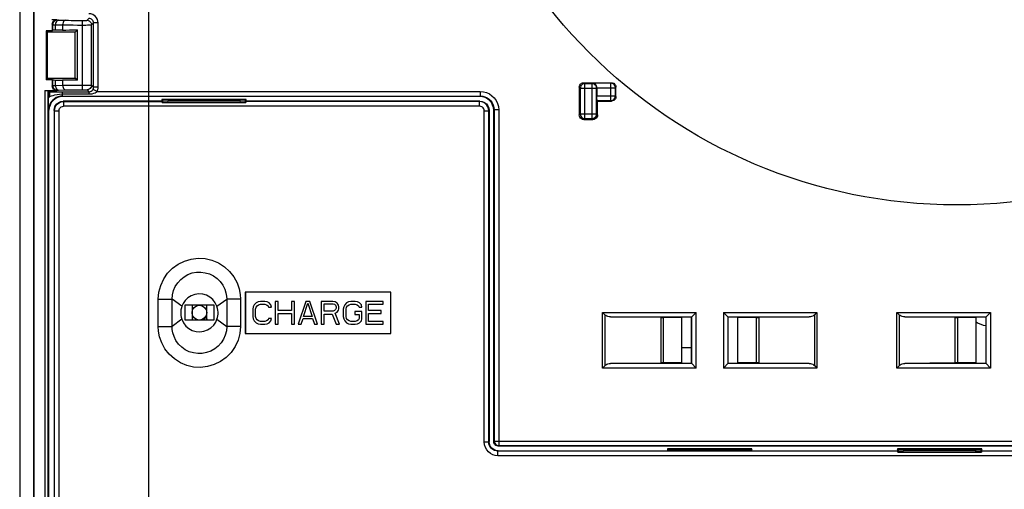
# Model space of a CAD drawing. Extents: x 0 to 420, y 0 to 297.
# Tile 73 of 86: x 259 to 294, y 191 to 208. Entities that reach past the tile are written whole.
import ezdxf

# ---------------------------------------------------------------- set-up
doc = ezdxf.new("R2010")
doc.units = 0
doc.header["$LTSCALE"] = 23.1
doc.layers.get('0').update_dxf_attribs({"linetype": 'CONTINUOUS'})
for name, color, linetype in [('ALL_AXIS', 7, 'CONTINUOUS'), ('ALL_CURVE', 7, 'CONTINUOUS'), ('ALL_DIM', 7, 'CONTINUOUS'), ('ALL_FEATURES', 7, 'CONTINUOUS'), ('LAY0001', 7, 'CONTINUOUS')]:
    doc.layers.add(name, color=color, linetype=linetype)
doc.dimstyles.get("Standard").update_dxf_attribs({"dimtxt": 2.5, "dimasz": 2.5, "dimexe": 1.25, "dimexo": 0.625, "dimtad": 1, "dimcen": 2.5, "dimazin": 3, "dimtfac": 1, "dimtmove": 0, "dimatfit": 3})

# ---------------------------------------------------------------- blocks, each defined once
blk = doc.blocks.new('_OPEN')
at = {"color": 0, "linetype": 'BYBLOCK'}
for p, q in [((0, 0), (-1, 0.25)), ((-1, -0.25), (0, 0)), ((-1, 0), (0, 0))]:
    blk.add_line(p, q, dxfattribs=at)
blk = doc.blocks.new('*D13')
at = {"layer": 'ALL_DIM', "color": 2, "linetype": 'CONTINUOUS'}
for p, q in [((273.395, 225.805), (244.147, 225.805)), ((245.147, 225.805), (245.147, 192.971)), ((245.147, 160.138), (245.147, 192.971)), ((259.256, 160.138), (244.147, 160.138))]:
    blk.add_line(p, q, dxfattribs=at)
at = {"layer": 'ALL_DIM', "color": 2, "linetype": 'CONTINUOUS', "xscale": 2, "yscale": 2, "zscale": 2}
for p, rotation in [((245.147, 225.805), 90), ((245.147, 160.138), 270)]:
    blk.add_blockref('_OPEN', p, dxfattribs=dict(at, rotation=rotation))
blk = doc.blocks.new('*D14')
at = {"layer": 'ALL_DIM', "color": 2, "linetype": 'CONTINUOUS'}
for p, q in [((263.423, 164.305), (263.423, 268.448)), ((276.29, 228.7), (276.29, 268.448)), ((263.423, 267.448), (250.425, 267.448)), ((250.425, 267.448), (269.856, 267.448)), ((281.29, 267.448), (269.856, 267.448)), ((276.29, 267.448), (281.29, 267.448))]:
    blk.add_line(p, q, dxfattribs=at)
at = {"layer": 'ALL_DIM', "color": 2, "linetype": 'CONTINUOUS', "xscale": 2, "yscale": 2, "zscale": 2}
blk.add_blockref('_OPEN', (263.423, 267.448), dxfattribs=at)
at = {"layer": 'ALL_DIM', "color": 2, "linetype": 'CONTINUOUS', "xscale": 2, "yscale": 2, "zscale": 2, "rotation": 180}
blk.add_blockref('_OPEN', (276.29, 267.448), dxfattribs=at)
blk = doc.blocks.new('*D24')
at = {"layer": 'ALL_DIM', "color": 2, "linetype": 'CONTINUOUS'}
for p, q in [((251.704, 184.565), (251.704, 195.597)), ((251.704, 195.597), (251.704, 181.701)), ((290.962, 184.565), (250.704, 184.565)), ((251.704, 173.838), (251.704, 181.701)), ((268.223, 178.838), (250.704, 178.838)), ((251.704, 178.838), (251.704, 173.838))]:
    blk.add_line(p, q, dxfattribs=at)
at = {"layer": 'ALL_DIM', "color": 2, "linetype": 'CONTINUOUS', "xscale": 2, "yscale": 2, "zscale": 2}
for p, rotation in [((251.704, 184.565), 270), ((251.704, 178.838), 90)]:
    blk.add_blockref('_OPEN', p, dxfattribs=dict(at, rotation=rotation))

msp = doc.modelspace()

# ---------------------------------------------------------------- linework, layer by layer
at = {"color": 2, "linetype": 'CONTINUOUS'}
msp.add_circle((292.715, 220.229), 18.855, dxfattribs=at)
at = {"layer": 'ALL_AXIS', "color": 7, "linetype": 'CONTINUOUS'}
for p, q in [((264.99, 197.738), (264.99, 197.205)), ((265.523, 197.738), (264.99, 197.738)), ((265.523, 197.205), (265.523, 197.738)), ((264.99, 197.205), (265.523, 197.205))]:
    msp.add_line(p, q, dxfattribs=at)
msp.add_circle((265.256, 197.471), 0.267, dxfattribs=at)
at = {"layer": 'ALL_CURVE', "color": 4, "linetype": 'CONTINUOUS'}
msp.add_circle((265.481, 197.246), 0.0417, dxfattribs=at)
at = {"layer": 'ALL_FEATURES', "color": 7, "linetype": 'CONTINUOUS'}
for p, q in [((259.248, 256.942), (259.248, 172.48)), ((259.256, 256.948), (259.256, 172.305)), ((258.756, 161.64), (258.756, 256.465)), ((260.09, 208.088), (259.904, 208.088)), ((259.923, 207.921), (259.923, 207.688)), ((260.297, 207.712), (260.036, 207.708)), ((260.756, 207.638), (260.835, 207.717)), ((260.835, 205.893), (260.835, 207.717)), ((259.706, 207.688), (259.706, 205.921)), ((259.706, 207.688), (259.741, 207.638)), ((259.923, 207.688), (259.706, 207.688)), ((259.741, 207.638), (259.741, 205.971)), ((260.756, 207.638), (259.741, 207.638)), ((259.923, 207.688), (259.939, 207.704)), ((260.756, 205.971), (260.756, 207.638)), ((259.706, 205.921), (259.741, 205.971)), ((259.741, 205.971), (260.756, 205.971)), ((260.835, 205.893), (260.756, 205.971)), ((259.706, 205.921), (259.923, 205.921)), ((259.923, 205.921), (259.923, 205.688)), ((259.923, 205.921), (259.939, 205.906)), ((260.036, 205.902), (260.297, 205.897)), ((279.023, 205.638), (279.023, 204.638)), ((279.19, 205.805), (280.19, 205.805)), ((279.667, 205.615), (279.667, 205.325)), ((280.356, 205.305), (280.356, 205.638)), ((259.658, 205.521), (260.09, 205.521)), ((259.758, 205.52), (259.79, 205.474)), ((259.792, 205.258), (259.792, 205.308)), ((260.188, 205.473), (260.293, 205.473)), ((275.423, 205.305), (260.304, 205.305)), ((263.923, 205.131), (260.323, 205.131)), ((263.896, 205.199), (263.896, 205.131)), ((263.896, 205.199), (263.923, 205.171)), ((266.95, 205.199), (263.896, 205.199)), ((263.923, 205.099), (263.91, 205.086)), ((263.91, 205.086), (266.937, 205.086)), ((263.923, 205.131), (263.911, 205.12)), ((263.923, 205.171), (263.923, 205.099)), ((266.923, 205.171), (263.923, 205.171)), ((264.122, 205.131), (264.093, 205.102)), ((264.122, 205.171), (264.122, 205.131)), ((266.724, 205.131), (264.122, 205.131)), ((266.724, 205.171), (266.724, 205.131)), ((266.724, 205.131), (266.754, 205.102)), ((266.923, 205.131), (266.922, 205.099)), ((266.95, 205.199), (266.923, 205.171)), ((266.923, 205.131), (266.923, 205.171)), ((266.935, 205.12), (266.923, 205.131)), ((275.423, 205.131), (266.923, 205.131)), ((266.937, 205.086), (266.923, 205.099)), ((266.95, 205.131), (266.95, 205.199)), ((279.69, 205.138), (279.669, 205.159)), ((279.69, 204.638), (279.69, 205.138)), ((279.69, 205.138), (280.19, 205.138)), ((259.804, 189.971), (259.804, 204.805)), ((259.99, 204.798), (259.99, 174.076)), ((275.756, 204.798), (275.756, 192.798)), ((275.923, 192.805), (275.923, 204.805)), ((279.19, 204.471), (279.523, 204.471)), ((266.92, 198.218), (266.92, 196.712)), ((272.193, 198.218), (266.92, 198.218)), ((266.923, 198.215), (266.923, 196.715)), ((272.19, 198.215), (266.923, 198.215)), ((272.19, 196.715), (272.19, 198.215)), ((272.193, 196.712), (272.193, 198.218)), ((264.723, 197.738), (264.723, 197.205)), ((264.99, 197.738), (264.723, 197.738)), ((265.79, 197.738), (265.523, 197.738)), ((265.79, 197.205), (265.79, 197.738)), ((267.242, 197.757), (267.207, 197.686)), ((267.311, 197.828), (267.242, 197.757)), ((267.381, 197.864), (267.311, 197.828)), ((267.311, 197.669), (267.346, 197.722)), ((267.346, 197.722), (267.398, 197.757)), ((267.468, 197.881), (267.381, 197.864)), ((267.398, 197.757), (267.468, 197.775)), ((267.624, 197.881), (267.468, 197.881)), ((267.468, 197.775), (267.624, 197.775)), ((267.711, 197.864), (267.624, 197.881)), ((267.624, 197.775), (267.693, 197.757)), ((267.693, 197.757), (267.745, 197.722)), ((267.78, 197.828), (267.711, 197.864)), ((267.745, 197.722), (267.763, 197.669)), ((267.85, 197.757), (267.78, 197.828)), ((267.867, 197.669), (267.85, 197.757)), ((268.006, 197.881), (268.006, 197.048)), ((268.11, 197.881), (268.006, 197.881)), ((268.11, 197.545), (268.11, 197.881)), ((268.596, 197.881), (268.596, 197.545)), ((268.7, 197.881), (268.596, 197.881)), ((268.7, 197.048), (268.7, 197.881)), ((269.117, 197.881), (268.839, 197.048)), ((269.03, 197.332), (269.186, 197.811)), ((269.256, 197.881), (269.117, 197.881)), ((269.186, 197.811), (269.343, 197.332)), ((269.534, 197.048), (269.256, 197.881)), ((269.672, 197.881), (269.672, 197.048)), ((270.089, 197.881), (269.672, 197.881)), ((269.777, 197.527), (269.777, 197.793)), ((269.777, 197.793), (270.106, 197.793)), ((270.176, 197.864), (270.089, 197.881)), ((270.106, 197.793), (270.159, 197.775)), ((270.159, 197.775), (270.193, 197.74)), ((270.245, 197.811), (270.176, 197.864)), ((270.193, 197.74), (270.211, 197.686)), ((270.297, 197.74), (270.245, 197.811)), ((270.315, 197.686), (270.297, 197.74)), ((270.523, 197.757), (270.488, 197.686)), ((270.593, 197.828), (270.523, 197.757)), ((270.662, 197.864), (270.593, 197.828)), ((270.593, 197.669), (270.627, 197.722)), ((270.627, 197.722), (270.679, 197.757)), ((270.749, 197.881), (270.662, 197.864)), ((270.679, 197.757), (270.749, 197.775)), ((270.905, 197.881), (270.749, 197.881)), ((270.749, 197.775), (270.905, 197.775)), ((270.992, 197.864), (270.905, 197.881)), ((270.905, 197.775), (270.975, 197.757)), ((270.975, 197.757), (271.027, 197.722)), ((271.061, 197.828), (270.992, 197.864)), ((271.027, 197.722), (271.044, 197.669)), ((271.131, 197.757), (271.061, 197.828)), ((271.148, 197.669), (271.131, 197.757)), ((271.287, 197.881), (271.287, 197.048)), ((271.912, 197.881), (271.287, 197.881)), ((271.391, 197.545), (271.391, 197.775)), ((271.391, 197.775), (271.912, 197.775)), ((271.912, 197.775), (271.912, 197.881)), ((267.207, 197.686), (267.19, 197.598)), ((267.19, 197.598), (267.19, 197.332)), ((267.294, 197.598), (267.311, 197.669)), ((267.294, 197.332), (267.294, 197.598)), ((267.763, 197.669), (267.867, 197.669)), ((268.596, 197.545), (268.11, 197.545)), ((268.11, 197.048), (268.11, 197.438)), ((268.11, 197.438), (268.596, 197.438)), ((268.596, 197.438), (268.596, 197.048)), ((270.106, 197.527), (269.777, 197.527)), ((269.777, 197.048), (269.777, 197.42)), ((269.777, 197.42), (270.072, 197.42)), ((270.072, 197.42), (270.211, 197.048)), ((270.159, 197.545), (270.106, 197.527)), ((270.193, 197.58), (270.159, 197.545)), ((270.176, 197.456), (270.245, 197.491)), ((270.332, 197.048), (270.176, 197.456)), ((270.211, 197.633), (270.193, 197.58)), ((270.211, 197.686), (270.211, 197.633)), ((270.245, 197.491), (270.297, 197.562)), ((270.297, 197.562), (270.315, 197.615)), ((270.315, 197.615), (270.315, 197.686)), ((270.488, 197.686), (270.471, 197.598)), ((270.471, 197.598), (270.471, 197.332)), ((270.575, 197.598), (270.593, 197.669)), ((270.575, 197.332), (270.575, 197.598)), ((270.888, 197.509), (270.888, 197.403)), ((271.148, 197.509), (270.888, 197.509)), ((270.888, 197.403), (271.044, 197.403)), ((271.044, 197.669), (271.148, 197.669)), ((271.044, 197.403), (271.044, 197.261)), ((271.148, 197.243), (271.148, 197.509)), ((271.843, 197.545), (271.391, 197.545)), ((271.391, 197.154), (271.391, 197.438)), ((271.391, 197.438), (271.843, 197.438)), ((271.843, 197.438), (271.843, 197.545)), ((279.967, 197.385), (279.871, 197.48)), ((283.09, 197.305), (283.265, 197.48)), ((284.248, 197.48), (284.423, 197.305)), ((287.546, 197.385), (287.642, 197.48)), ((290.634, 197.385), (290.538, 197.48)), ((293.756, 197.305), (293.932, 197.48)), ((264.723, 197.205), (264.99, 197.205)), ((265.523, 197.205), (265.79, 197.205)), ((267.19, 197.332), (267.207, 197.243)), ((267.207, 197.243), (267.242, 197.172)), ((267.242, 197.172), (267.311, 197.101)), ((267.311, 197.261), (267.294, 197.332)), ((267.346, 197.208), (267.311, 197.261)), ((267.311, 197.101), (267.381, 197.066)), ((267.398, 197.172), (267.346, 197.208)), ((267.381, 197.066), (267.468, 197.048)), ((267.468, 197.154), (267.398, 197.172)), ((267.624, 197.154), (267.468, 197.154)), ((267.468, 197.048), (267.624, 197.048)), ((267.693, 197.172), (267.624, 197.154)), ((267.624, 197.048), (267.711, 197.066)), ((267.745, 197.208), (267.693, 197.172)), ((267.711, 197.066), (267.78, 197.101)), ((267.763, 197.261), (267.745, 197.208)), ((267.867, 197.261), (267.763, 197.261)), ((267.78, 197.101), (267.85, 197.172)), ((267.85, 197.172), (267.867, 197.261)), ((268.006, 197.048), (268.11, 197.048)), ((268.596, 197.048), (268.7, 197.048)), ((268.839, 197.048), (268.943, 197.048)), ((268.943, 197.048), (269.013, 197.261)), ((269.013, 197.261), (269.36, 197.261)), ((269.343, 197.332), (269.03, 197.332)), ((269.36, 197.261), (269.429, 197.048)), ((269.429, 197.048), (269.534, 197.048)), ((269.672, 197.048), (269.777, 197.048)), ((270.211, 197.048), (270.332, 197.048)), ((270.471, 197.332), (270.488, 197.243)), ((270.488, 197.243), (270.523, 197.172)), ((270.523, 197.172), (270.593, 197.101)), ((270.593, 197.261), (270.575, 197.332)), ((270.627, 197.208), (270.593, 197.261)), ((270.593, 197.101), (270.662, 197.066)), ((270.679, 197.172), (270.627, 197.208)), ((270.662, 197.066), (270.749, 197.048)), ((270.749, 197.154), (270.679, 197.172)), ((270.905, 197.154), (270.749, 197.154)), ((270.749, 197.048), (270.905, 197.048)), ((270.975, 197.172), (270.905, 197.154)), ((270.905, 197.048), (270.992, 197.066)), ((271.027, 197.208), (270.975, 197.172)), ((270.992, 197.066), (271.061, 197.101)), ((271.044, 197.261), (271.027, 197.208)), ((271.061, 197.101), (271.131, 197.172)), ((271.131, 197.172), (271.148, 197.243)), ((271.287, 197.048), (271.912, 197.048)), ((271.912, 197.154), (271.391, 197.154)), ((271.912, 197.048), (271.912, 197.154)), ((281.976, 197.291), (280.158, 197.314)), ((282.743, 197.291), (282.072, 197.291)), ((282.756, 197.305), (282.743, 197.291)), ((282.743, 195.652), (282.743, 197.291)), ((283.09, 197.305), (282.756, 197.305)), ((283.09, 197.305), (283.09, 195.638)), ((284.423, 195.638), (284.423, 197.305)), ((284.756, 197.305), (284.423, 197.305)), ((284.756, 197.305), (284.77, 197.291)), ((284.77, 195.652), (284.77, 197.291)), ((285.441, 197.291), (284.77, 197.291)), ((287.355, 197.314), (285.537, 197.291)), ((292.643, 197.291), (290.825, 197.314)), ((293.409, 197.291), (292.738, 197.291)), ((293.409, 197.291), (293.423, 197.305)), ((293.409, 195.652), (293.409, 197.291)), ((293.756, 197.305), (293.423, 197.305)), ((293.756, 197.305), (293.756, 195.638)), ((266.92, 196.712), (272.193, 196.712)), ((266.923, 196.715), (272.19, 196.715)), ((280.158, 195.629), (281.976, 195.652)), ((282.743, 195.652), (282.072, 195.652)), ((282.756, 195.638), (282.743, 195.652)), ((282.756, 195.638), (283.09, 195.638)), ((283.09, 195.638), (283.265, 195.463)), ((284.248, 195.463), (284.423, 195.638)), ((284.423, 195.638), (284.756, 195.638)), ((284.756, 195.638), (284.77, 195.652)), ((285.441, 195.652), (284.77, 195.652)), ((285.537, 195.652), (287.355, 195.629)), ((292.643, 195.652), (290.825, 195.629)), ((293.409, 195.652), (292.738, 195.652)), ((293.409, 195.652), (293.423, 195.638)), ((293.423, 195.638), (293.756, 195.638)), ((293.756, 195.638), (293.932, 195.463)), ((279.967, 195.558), (279.871, 195.463)), ((287.546, 195.558), (287.642, 195.463)), ((290.634, 195.558), (290.538, 195.463)), ((330.543, 192.638), (276.09, 192.638)), ((276.09, 192.465), (290.59, 192.465)), ((282.229, 192.532), (282.256, 192.505)), ((282.229, 192.532), (282.229, 192.465)), ((285.284, 192.532), (282.229, 192.532)), ((282.256, 192.505), (282.256, 192.465)), ((285.256, 192.505), (282.256, 192.505)), ((285.284, 192.532), (285.256, 192.505)), ((285.256, 192.465), (285.256, 192.505)), ((285.284, 192.465), (285.284, 192.532)), ((293.617, 192.532), (290.562, 192.532)), ((290.59, 192.505), (290.562, 192.532)), ((290.562, 192.532), (290.562, 192.465)), ((290.59, 192.433), (290.576, 192.419)), ((290.576, 192.419), (293.603, 192.419)), ((290.59, 192.465), (290.578, 192.453)), ((293.59, 192.505), (290.59, 192.505)), ((290.59, 192.505), (290.59, 192.433)), ((290.788, 192.465), (290.759, 192.436)), ((290.788, 192.505), (290.788, 192.465)), ((293.391, 192.465), (290.788, 192.465)), ((293.391, 192.505), (293.391, 192.465)), ((293.391, 192.465), (293.42, 192.436)), ((293.59, 192.465), (293.588, 192.433)), ((293.617, 192.532), (293.59, 192.505)), ((293.59, 192.465), (293.59, 192.505)), ((293.59, 192.465), (325.59, 192.465)), ((293.602, 192.453), (293.59, 192.465)), ((293.603, 192.419), (293.59, 192.433)), ((293.617, 192.465), (293.617, 192.532))]:
    msp.add_line(p, q, dxfattribs=at)
at = {"layer": 'ALL_FEATURES', "color": 9, "linetype": 'CONTINUOUS'}
for p, q in [((260.09, 208.088), (260.105, 208.073)), ((260.154, 208.071), (260.415, 208.066)), ((261.183, 208.065), (261.254, 208.135)), ((259.923, 207.921), (259.939, 207.906)), ((259.939, 207.704), (259.939, 207.906)), ((260.036, 207.708), (260.036, 207.904)), ((260.036, 207.904), (260.297, 207.899)), ((260.297, 207.899), (260.297, 207.712)), ((261.004, 208.062), (261.004, 205.548)), ((261.004, 208.062), (261.048, 208.062)), ((261.004, 207.895), (261.08, 207.895)), ((261.016, 205.548), (261.016, 208.062)), ((261.35, 207.898), (261.42, 207.969)), ((261.35, 205.711), (261.35, 207.898)), ((261.42, 205.641), (261.42, 207.969)), ((261.587, 207.969), (261.42, 207.969)), ((261.587, 205.641), (261.587, 207.969)), ((259.923, 205.688), (259.939, 205.704)), ((259.939, 205.704), (259.939, 205.906)), ((260.036, 205.706), (260.036, 205.902)), ((260.036, 205.706), (260.297, 205.71)), ((260.297, 205.897), (260.297, 205.71)), ((260.831, 205.714), (261.016, 205.714)), ((261.35, 205.711), (261.42, 205.641)), ((261.587, 205.641), (261.42, 205.641)), ((279.059, 205.603), (279.023, 205.638)), ((279.059, 205.603), (279.059, 204.674)), ((279.059, 205.603), (279.654, 205.603)), ((279.225, 205.769), (279.19, 205.805)), ((279.225, 204.507), (279.225, 205.769)), ((279.488, 205.769), (279.225, 205.769)), ((279.488, 205.769), (279.503, 205.784)), ((279.488, 204.507), (279.488, 205.769)), ((280.169, 205.784), (279.503, 205.784)), ((279.654, 205.603), (279.667, 205.615)), ((279.654, 204.674), (279.654, 205.603)), ((279.667, 205.618), (280.336, 205.618)), ((280.169, 205.784), (280.19, 205.805)), ((280.169, 205.159), (280.169, 205.784)), ((280.336, 205.618), (280.356, 205.638)), ((280.336, 205.325), (280.336, 205.618)), ((259.658, 205.521), (259.658, 171.971)), ((259.758, 205.52), (259.758, 171.971)), ((259.79, 205.474), (259.84, 205.474)), ((259.792, 205.308), (259.84, 205.308)), ((259.84, 205.308), (259.84, 205.474)), ((260.09, 205.521), (260.105, 205.537)), ((260.154, 205.539), (260.415, 205.543)), ((260.293, 205.319), (260.293, 205.473)), ((260.293, 205.473), (261.255, 205.473)), ((260.293, 205.396), (261.255, 205.396)), ((260.293, 205.319), (260.304, 205.305)), ((260.293, 205.319), (275.438, 205.319)), ((260.86, 205.547), (261.016, 205.548)), ((261.183, 205.545), (261.255, 205.473)), ((261.255, 205.396), (261.255, 205.473)), ((261.549, 205.486), (261.401, 205.563)), ((261.549, 205.486), (275.438, 205.486)), ((275.438, 205.319), (275.423, 205.305)), ((275.438, 205.486), (275.438, 205.319)), ((279.667, 205.325), (280.336, 205.325)), ((280.336, 205.325), (280.356, 205.305)), ((260.335, 205.12), (260.323, 205.131)), ((260.335, 205.12), (260.335, 204.953)), ((260.335, 205.12), (263.911, 205.12)), ((275.412, 204.953), (260.335, 204.953)), ((275.412, 205.12), (266.935, 205.12)), ((275.423, 205.131), (275.412, 205.12)), ((275.412, 204.953), (275.412, 205.12)), ((279.669, 205.159), (280.169, 205.159)), ((280.169, 205.159), (280.19, 205.138)), ((259.794, 204.819), (259.804, 204.805)), ((260.002, 204.786), (259.99, 204.798)), ((260.002, 174.076), (260.002, 204.786)), ((260.002, 204.786), (260.168, 204.786)), ((260.168, 174.399), (260.168, 204.786)), ((275.578, 192.786), (275.578, 204.786)), ((275.578, 204.786), (275.745, 204.786)), ((275.756, 204.798), (275.745, 204.786)), ((275.745, 192.786), (275.745, 204.786)), ((275.938, 204.819), (275.923, 204.805)), ((275.938, 204.819), (275.938, 192.819)), ((276.104, 204.819), (275.938, 204.819)), ((276.104, 204.819), (276.104, 192.653)), ((279.059, 204.674), (279.023, 204.638)), ((279.059, 204.674), (279.654, 204.674)), ((279.225, 204.507), (279.19, 204.471)), ((279.225, 204.507), (279.488, 204.507)), ((279.488, 204.507), (279.523, 204.471)), ((279.654, 204.674), (279.69, 204.638)), ((263.766, 197.96), (264.266, 197.958)), ((264.62, 197.7), (264.266, 197.958)), ((265.893, 197.7), (266.247, 197.958)), ((266.747, 197.96), (266.247, 197.958)), ((279.871, 195.463), (279.871, 197.48)), ((279.871, 197.48), (283.265, 197.48)), ((279.967, 195.558), (279.967, 197.385)), ((283.265, 195.463), (283.265, 197.48)), ((284.248, 197.48), (284.248, 195.463)), ((284.248, 197.48), (287.642, 197.48)), ((287.546, 197.385), (287.546, 195.558)), ((287.642, 197.48), (287.642, 195.463)), ((290.538, 197.48), (293.932, 197.48)), ((290.538, 195.463), (290.538, 197.48)), ((290.634, 195.558), (290.634, 197.385)), ((293.932, 197.48), (293.932, 195.463)), ((264.62, 197.23), (264.266, 196.972)), ((265.893, 197.23), (266.247, 196.972)), ((280.158, 197.314), (283.099, 197.314)), ((281.976, 197.291), (281.976, 195.652)), ((282.072, 197.291), (282.072, 195.652)), ((283.099, 195.629), (283.099, 197.314)), ((284.414, 197.314), (284.414, 195.629)), ((284.414, 197.314), (287.355, 197.314)), ((285.441, 197.291), (285.441, 195.652)), ((285.537, 197.291), (285.537, 195.652)), ((290.825, 197.314), (293.765, 197.314)), ((292.643, 197.291), (292.643, 195.652)), ((292.738, 197.291), (292.738, 195.652)), ((293.765, 197.314), (293.765, 195.629)), ((263.766, 196.97), (264.266, 196.972)), ((266.747, 196.97), (266.247, 196.972)), ((283.099, 195.629), (280.158, 195.629)), ((287.355, 195.629), (284.414, 195.629)), ((293.765, 195.629), (290.825, 195.629)), ((283.265, 195.463), (279.871, 195.463)), ((287.642, 195.463), (284.248, 195.463)), ((293.932, 195.463), (290.538, 195.463)), ((275.578, 192.786), (275.745, 192.786)), ((275.756, 192.798), (275.745, 192.786)), ((275.923, 192.805), (275.938, 192.819)), ((275.938, 192.819), (330.553, 192.819)), ((276.09, 192.465), (276.078, 192.453)), ((276.078, 192.286), (276.078, 192.453)), ((290.578, 192.453), (276.078, 192.453)), ((276.09, 192.638), (276.104, 192.653)), ((276.104, 192.653), (330.553, 192.653)), ((325.578, 192.453), (293.602, 192.453)), ((330.512, 192.286), (276.078, 192.286))]:
    msp.add_line(p, q, dxfattribs=at)
at = {"layer": 'ALL_FEATURES', "color": 7, "linetype": 'CONTINUOUS'}
for points in [[(259.923, 207.921), (259.929, 207.965), (259.945, 208.005), (259.972, 208.039), (260.006, 208.066), (260.047, 208.082), (260.09, 208.088)], [(260.297, 207.712), (260.414, 207.714), (260.545, 207.715), (260.686, 207.716), (260.835, 207.717)], [(260.036, 207.708), (259.996, 207.707), (259.965, 207.706), (259.946, 207.705), (259.939, 207.704)], [(260.09, 205.521), (260.047, 205.527), (260.006, 205.544), (259.972, 205.57), (259.945, 205.605), (259.929, 205.645), (259.923, 205.688)], [(259.939, 205.906), (259.946, 205.905), (259.965, 205.904), (259.996, 205.903), (260.036, 205.902)], [(260.835, 205.893), (260.686, 205.893), (260.545, 205.894), (260.414, 205.896), (260.297, 205.897)], [(279.023, 205.638), (279.029, 205.681), (279.045, 205.721), (279.072, 205.756), (279.106, 205.782), (279.147, 205.799), (279.19, 205.805)], [(279.667, 205.618), (279.663, 205.65), (279.653, 205.682), (279.636, 205.713), (279.612, 205.74), (279.582, 205.762), (279.545, 205.778), (279.503, 205.784)], [(280.19, 205.805), (280.233, 205.799), (280.273, 205.782), (280.308, 205.756), (280.334, 205.721), (280.351, 205.681), (280.356, 205.638)], [(259.658, 205.521), (259.688, 205.521), (259.716, 205.521), (259.738, 205.521), (259.752, 205.52), (259.758, 205.52)], [(259.792, 205.308), (259.791, 205.35), (259.791, 205.39), (259.791, 205.424), (259.791, 205.451), (259.79, 205.468), (259.79, 205.474)], [(259.794, 204.819), (259.793, 204.918), (259.792, 205.01), (259.792, 205.098), (259.792, 205.181), (259.792, 205.258)], [(260.304, 205.305), (260.206, 205.295), (260.112, 205.267), (260.026, 205.221), (259.95, 205.158), (259.888, 205.083), (259.842, 204.996), (259.813, 204.902), (259.804, 204.805)], [(259.84, 205.474), (259.919, 205.474), (260.004, 205.474), (260.188, 205.473)], [(275.923, 204.805), (275.914, 204.902), (275.885, 204.996), (275.839, 205.083), (275.777, 205.158), (275.701, 205.221), (275.615, 205.267), (275.521, 205.295), (275.423, 205.305)], [(279.669, 205.159), (279.669, 205.165), (279.668, 205.182), (279.667, 205.208), (279.667, 205.243), (279.667, 205.282), (279.667, 205.325)], [(280.356, 205.305), (280.351, 205.262), (280.334, 205.221), (280.308, 205.187), (280.273, 205.16), (280.233, 205.144), (280.19, 205.138)], [(259.99, 204.798), (260.001, 204.884), (260.034, 204.965), (260.087, 205.034), (260.157, 205.087), (260.237, 205.12), (260.323, 205.131)], [(263.91, 205.086), (263.91, 205.104), (263.911, 205.115), (263.911, 205.12)], [(264.093, 205.102), (264.084, 205.101), (264.06, 205.101), (264.023, 205.1), (263.977, 205.1), (263.923, 205.099)], [(266.923, 205.099), (266.869, 205.1), (266.823, 205.1), (266.786, 205.101), (266.762, 205.101), (266.754, 205.102)], [(266.935, 205.12), (266.935, 205.115), (266.936, 205.104), (266.937, 205.086)], [(275.423, 205.131), (275.509, 205.12), (275.59, 205.087), (275.659, 205.034), (275.712, 204.965), (275.745, 204.884), (275.756, 204.798)], [(279.19, 204.471), (279.147, 204.477), (279.106, 204.494), (279.072, 204.52), (279.045, 204.555), (279.029, 204.595), (279.023, 204.638)], [(279.69, 204.638), (279.684, 204.595), (279.667, 204.555), (279.641, 204.52), (279.606, 204.494), (279.566, 204.477), (279.523, 204.471)], [(265.893, 197.7), (265.832, 197.829), (265.746, 197.942), (265.638, 198.035), (265.513, 198.103), (265.377, 198.143), (265.235, 198.153), (265.095, 198.134), (264.961, 198.085), (264.841, 198.01), (264.739, 197.911), (264.665, 197.803), (264.62, 197.7)], [(264.62, 197.7), (264.602, 197.64), (264.589, 197.576), (264.582, 197.508), (264.581, 197.439), (264.587, 197.373), (264.599, 197.304), (264.62, 197.23)], [(265.893, 197.23), (265.911, 197.29), (265.924, 197.354), (265.931, 197.422), (265.932, 197.49), (265.926, 197.557), (265.914, 197.625), (265.893, 197.7)], [(280.158, 197.314), (280.109, 197.318), (280.065, 197.328), (280.027, 197.343), (279.994, 197.362), (279.967, 197.385)], [(287.546, 197.385), (287.519, 197.362), (287.486, 197.343), (287.448, 197.328), (287.404, 197.318), (287.355, 197.314)], [(290.825, 197.314), (290.776, 197.318), (290.732, 197.328), (290.693, 197.343), (290.661, 197.362), (290.634, 197.385)], [(264.62, 197.23), (264.681, 197.1), (264.767, 196.987), (264.875, 196.894), (265, 196.827), (265.136, 196.787), (265.278, 196.776), (265.418, 196.796), (265.552, 196.844), (265.672, 196.92), (265.774, 197.018), (265.848, 197.127), (265.893, 197.23)], [(281.976, 197.291), (282.006, 197.291), (282.038, 197.291), (282.072, 197.291)], [(285.441, 197.291), (285.475, 197.291), (285.507, 197.291), (285.537, 197.291)], [(292.643, 197.291), (292.672, 197.291), (292.705, 197.291), (292.738, 197.291)], [(279.967, 195.558), (279.994, 195.581), (280.027, 195.6), (280.065, 195.615), (280.109, 195.625), (280.158, 195.629)], [(282.072, 195.652), (282.038, 195.652), (282.006, 195.652), (281.976, 195.652)], [(285.537, 195.652), (285.507, 195.652), (285.475, 195.652), (285.441, 195.652)], [(287.355, 195.629), (287.404, 195.625), (287.448, 195.615), (287.486, 195.6), (287.519, 195.581), (287.546, 195.558)], [(290.634, 195.558), (290.661, 195.581), (290.693, 195.6), (290.732, 195.615), (290.776, 195.625), (290.825, 195.629)], [(292.738, 195.652), (292.705, 195.652), (292.672, 195.652), (292.643, 195.652)], [(276.09, 192.465), (276.004, 192.476), (275.923, 192.509), (275.854, 192.562), (275.801, 192.632), (275.768, 192.712), (275.756, 192.798)], [(276.09, 192.638), (276.047, 192.644), (276.006, 192.66), (275.972, 192.687), (275.945, 192.721), (275.929, 192.762), (275.923, 192.805)], [(290.576, 192.419), (290.577, 192.437), (290.577, 192.449), (290.578, 192.453)], [(290.759, 192.436), (290.75, 192.435), (290.726, 192.434), (290.69, 192.433), (290.644, 192.433), (290.59, 192.433)], [(293.59, 192.433), (293.536, 192.433), (293.49, 192.433), (293.453, 192.434), (293.429, 192.435), (293.42, 192.436)], [(293.602, 192.453), (293.602, 192.449), (293.603, 192.437), (293.603, 192.419)]]:
    msp.add_lwpolyline(points, dxfattribs=at)
at = {"layer": 'ALL_FEATURES', "color": 9, "linetype": 'CONTINUOUS'}
for points in [[(260.105, 208.073), (260.062, 208.067), (260.022, 208.05), (259.987, 208.024), (259.961, 207.989), (259.944, 207.949), (259.939, 207.906)], [(260.154, 208.071), (260.124, 208.065), (260.095, 208.048), (260.071, 208.021), (260.052, 207.987), (260.04, 207.947), (260.036, 207.904)], [(260.105, 208.073), (260.109, 208.072), (260.118, 208.072), (260.133, 208.071), (260.154, 208.071)], [(261.587, 207.969), (261.58, 208.034), (261.562, 208.095), (261.532, 208.151), (261.493, 208.201), (261.444, 208.242), (261.388, 208.274), (261.323, 208.295), (261.254, 208.302)], [(261.42, 207.969), (261.417, 208.001), (261.408, 208.032), (261.393, 208.06), (261.373, 208.085), (261.349, 208.105), (261.321, 208.121), (261.288, 208.132), (261.254, 208.135)], [(259.939, 207.906), (259.946, 207.905), (259.965, 207.905), (259.995, 207.904), (260.036, 207.904)], [(260.415, 208.066), (260.385, 208.06), (260.356, 208.043), (260.332, 208.017), (260.313, 207.982), (260.301, 207.942), (260.297, 207.899)], [(260.297, 207.899), (260.411, 207.898), (260.536, 207.897), (260.675, 207.896), (260.832, 207.895), (261.004, 207.895)], [(260.415, 208.066), (260.51, 208.065), (260.614, 208.064), (260.73, 208.063), (260.861, 208.062), (261.004, 208.062)], [(261.048, 208.062), (261.079, 208.062), (261.107, 208.062), (261.132, 208.063), (261.153, 208.063), (261.168, 208.064), (261.179, 208.064), (261.183, 208.065)], [(261.08, 207.895), (261.141, 207.895), (261.198, 207.896), (261.248, 207.896), (261.289, 207.896), (261.32, 207.897), (261.341, 207.897), (261.35, 207.898)], [(261.183, 208.065), (261.226, 208.059), (261.266, 208.042), (261.301, 208.016), (261.327, 207.981), (261.344, 207.941), (261.35, 207.898)], [(259.939, 205.704), (259.945, 205.704), (259.964, 205.705), (259.994, 205.705), (260.036, 205.706)], [(259.939, 205.704), (259.944, 205.66), (259.961, 205.62), (259.987, 205.586), (260.022, 205.559), (260.062, 205.543), (260.105, 205.537)], [(260.036, 205.706), (260.04, 205.663), (260.052, 205.623), (260.071, 205.588), (260.095, 205.562), (260.124, 205.545), (260.154, 205.539)], [(260.297, 205.71), (260.412, 205.712), (260.536, 205.713), (260.674, 205.714), (260.831, 205.714)], [(260.297, 205.71), (260.301, 205.667), (260.313, 205.627), (260.332, 205.593), (260.356, 205.566), (260.385, 205.55), (260.415, 205.543)], [(261.016, 205.714), (261.079, 205.714), (261.14, 205.714), (261.196, 205.714), (261.245, 205.714), (261.287, 205.713), (261.319, 205.713), (261.341, 205.712), (261.35, 205.711)], [(261.35, 205.711), (261.344, 205.668), (261.327, 205.628), (261.301, 205.594), (261.266, 205.567), (261.226, 205.551), (261.183, 205.545)], [(261.401, 205.563), (261.408, 205.579), (261.413, 205.593), (261.417, 205.607), (261.419, 205.619), (261.42, 205.631), (261.42, 205.641)], [(261.549, 205.486), (261.563, 205.517), (261.573, 205.546), (261.58, 205.573), (261.584, 205.598), (261.586, 205.62), (261.587, 205.641)], [(279.225, 205.769), (279.182, 205.764), (279.142, 205.747), (279.108, 205.72), (279.081, 205.686), (279.064, 205.646), (279.059, 205.603)], [(279.654, 205.603), (279.649, 205.646), (279.632, 205.686), (279.605, 205.72), (279.571, 205.747), (279.531, 205.764), (279.488, 205.769)], [(280.336, 205.618), (280.33, 205.661), (280.314, 205.701), (280.287, 205.736), (280.253, 205.762), (280.213, 205.779), (280.169, 205.784)], [(259.84, 205.308), (259.815, 205.284), (259.792, 205.258)], [(260.293, 205.319), (260.216, 205.313), (260.141, 205.295), (260.069, 205.266), (260.003, 205.226), (259.943, 205.176), (259.892, 205.118), (259.851, 205.052), (259.82, 204.98), (259.8, 204.902), (259.794, 204.819)], [(259.84, 205.308), (259.892, 205.324), (259.952, 205.343), (260.02, 205.361), (260.099, 205.378), (260.189, 205.391), (260.293, 205.396)], [(260.105, 205.537), (260.109, 205.537), (260.118, 205.538), (260.133, 205.538), (260.154, 205.539)], [(260.415, 205.543), (260.511, 205.545), (260.614, 205.546), (260.729, 205.547), (260.86, 205.547)], [(261.016, 205.548), (261.048, 205.548), (261.078, 205.547), (261.106, 205.547), (261.131, 205.547), (261.152, 205.546), (261.168, 205.546), (261.179, 205.545), (261.183, 205.545)], [(261.255, 205.473), (261.283, 205.476), (261.312, 205.484), (261.339, 205.497), (261.364, 205.516), (261.385, 205.538), (261.401, 205.563)], [(261.255, 205.396), (261.311, 205.399), (261.37, 205.407), (261.425, 205.42), (261.474, 205.438), (261.516, 205.461), (261.549, 205.486)], [(275.438, 205.486), (275.553, 205.476), (275.664, 205.447), (275.768, 205.398), (275.862, 205.333), (275.944, 205.253), (276.011, 205.16), (276.061, 205.055), (276.093, 204.94), (276.104, 204.819)], [(275.438, 205.319), (275.524, 205.312), (275.607, 205.29), (275.686, 205.254), (275.756, 205.205), (275.817, 205.145), (275.868, 205.075), (275.905, 204.996), (275.929, 204.91), (275.938, 204.819)], [(280.169, 205.159), (280.213, 205.164), (280.253, 205.181), (280.287, 205.207), (280.314, 205.242), (280.33, 205.282), (280.336, 205.325)], [(260.002, 204.786), (260.013, 204.873), (260.046, 204.953), (260.099, 205.022), (260.168, 205.075), (260.248, 205.108), (260.335, 205.12)], [(260.168, 204.786), (260.174, 204.83), (260.19, 204.87), (260.217, 204.904), (260.251, 204.931), (260.292, 204.947), (260.335, 204.953)], [(275.745, 204.786), (275.737, 204.86), (275.713, 204.928), (275.675, 204.99), (275.625, 205.043), (275.564, 205.083), (275.492, 205.11), (275.412, 205.12)], [(275.578, 204.786), (275.574, 204.823), (275.562, 204.857), (275.543, 204.888), (275.518, 204.914), (275.488, 204.935), (275.452, 204.948), (275.412, 204.953)], [(279.059, 204.674), (279.064, 204.63), (279.081, 204.59), (279.108, 204.556), (279.142, 204.529), (279.182, 204.513), (279.225, 204.507)], [(279.488, 204.507), (279.531, 204.513), (279.571, 204.529), (279.605, 204.556), (279.632, 204.59), (279.649, 204.63), (279.654, 204.674)], [(263.766, 197.96), (263.79, 198.216), (263.855, 198.46), (263.962, 198.691), (264.106, 198.9), (264.283, 199.081), (264.489, 199.23), (264.717, 199.342), (264.96, 199.413), (265.212, 199.443), (265.466, 199.428), (265.713, 199.372), (265.947, 199.273), (266.161, 199.137), (266.349, 198.967), (266.506, 198.766), (266.623, 198.548), (266.698, 198.332), (266.736, 198.132), (266.747, 197.96)], [(264.266, 197.958), (264.28, 198.119), (264.32, 198.274), (264.384, 198.421), (264.471, 198.556), (264.578, 198.675), (264.703, 198.775), (264.843, 198.853), (264.994, 198.908), (265.151, 198.938), (265.311, 198.942), (265.47, 198.92), (265.624, 198.873), (265.767, 198.802), (265.897, 198.708), (266.011, 198.595), (266.104, 198.465), (266.174, 198.327), (266.218, 198.191), (266.24, 198.066), (266.247, 197.958)], [(263.766, 196.97), (263.766, 197.172), (263.765, 197.362), (263.765, 197.551), (263.766, 197.749), (263.766, 197.96)], [(264.266, 196.972), (264.266, 197.173), (264.265, 197.363), (264.265, 197.551), (264.265, 197.747), (264.266, 197.958)], [(266.247, 197.958), (266.247, 197.756), (266.248, 197.567), (266.248, 197.379), (266.247, 197.182), (266.247, 196.972)], [(266.747, 197.96), (266.747, 197.758), (266.748, 197.567), (266.748, 197.378), (266.747, 197.181), (266.747, 196.97)], [(266.747, 196.97), (266.723, 196.714), (266.658, 196.469), (266.551, 196.239), (266.407, 196.03), (266.23, 195.848), (266.024, 195.699), (265.796, 195.588), (265.553, 195.516), (265.301, 195.487), (265.047, 195.501), (264.8, 195.558), (264.566, 195.656), (264.352, 195.792), (264.164, 195.963), (264.007, 196.164), (263.89, 196.382), (263.815, 196.598), (263.777, 196.797), (263.766, 196.97)], [(266.247, 196.972), (266.233, 196.81), (266.193, 196.655), (266.129, 196.508), (266.042, 196.374), (265.935, 196.255), (265.81, 196.155), (265.67, 196.076), (265.519, 196.021), (265.362, 195.992), (265.201, 195.987), (265.043, 196.009), (264.889, 196.056), (264.746, 196.128), (264.616, 196.221), (264.502, 196.334), (264.408, 196.465), (264.339, 196.603), (264.295, 196.738), (264.273, 196.864), (264.266, 196.972)], [(276.078, 192.286), (275.979, 192.296), (275.888, 192.324), (275.804, 192.368), (275.73, 192.427), (275.669, 192.499), (275.621, 192.583), (275.589, 192.681), (275.578, 192.786)], [(276.078, 192.453), (276.012, 192.46), (275.951, 192.478), (275.895, 192.507), (275.846, 192.547), (275.805, 192.595), (275.773, 192.651), (275.752, 192.716), (275.745, 192.786)], [(275.938, 192.819), (275.943, 192.776), (275.96, 192.736), (275.987, 192.702), (276.021, 192.675), (276.061, 192.658), (276.104, 192.653)]]:
    msp.add_lwpolyline(points, dxfattribs=at)
at = {"layer": 'LAY0001', "color": 9, "linetype": 'CONTINUOUS'}
msp.add_line((282.743, 196.205), (283.09, 196.207), dxfattribs=at)
at = {"layer": 'LAY0001', "color": 7, "linetype": 'CONTINUOUS'}
msp.add_arc((293.923, 197.971), 0.983, 238.4082, 260.1556, dxfattribs=at)

# ---------------------------------------------------------------- dimensions: what is measured, and where the dimension line sits
at = {"layer": 'ALL_DIM', "color": 2, "linetype": 'CONTINUOUS'}
dim = msp.add_linear_dim(base=(276.29, 267.448), p1=(263.423, 163.305), p2=(276.29, 227.7), dimstyle='Standard', dxfattribs=at)
dim.commit()
dim.dimension.update_dxf_attribs({"geometry": '*D14', "text_midpoint": (250.425, 267.448), "dimtype": 128})
for base, p1, p2, angle, picture, middle in [((245.147, 160.138), (274.395, 225.805), (260.256, 160.138), 270, '*D13', (245.147, 188.843)), ((251.704, 184.565), (269.223, 178.838), (291.962, 184.565), 90, '*D24', (251.704, 184.589))]:
    dim = msp.add_linear_dim(base=base, p1=p1, p2=p2, angle=angle, dimstyle='Standard', dxfattribs=at)
    dim.commit()
    dim.dimension.update_dxf_attribs({"geometry": picture, "text_midpoint": middle, "dimtype": 128})

doc.saveas('drawing.dxf')
